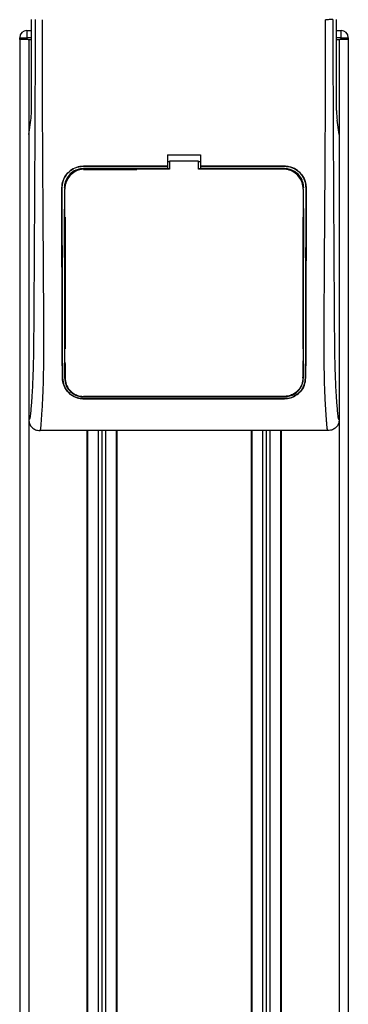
# Model space of a CAD drawing. Header units: millimetres. Extents: x 0 to 420, y 0 to 297.
# Tile 21 of 29: x 182.53 to 189.35, y 216.35 to 236.78. Entities that reach past the tile are written whole.
import ezdxf

# ---------------------------------------------------------------- set-up
doc = ezdxf.new("R2010")
doc.units = ezdxf.units.MM

msp = doc.modelspace()

# ---------------------------------------------------------------- linework, layer by layer
at = {"color": 7, "linetype": 'Continuous', "lineweight": 25}
for p, q in [((182.77198, 234.89401), (182.77198, 236.78444)), ((189.1086, 234.89401), (189.1086, 236.78444)), ((182.68043, 236.557), (182.68043, 236.40538)), ((182.68043, 236.557), (182.77198, 236.557)), ((189.1086, 236.557), (189.20021, 236.557)), ((189.20021, 236.40538), (189.20021, 236.557)), ((182.52878, 236.36747), (182.52878, 192.7759)), ((182.5288, 236.40538), (182.68043, 236.40538)), ((182.5288, 236.36747), (182.5288, 236.40538)), ((182.68043, 236.36747), (182.5288, 236.36747)), ((182.68043, 236.40538), (182.68043, 236.36747)), ((182.77198, 236.40538), (182.68043, 236.40538)), ((182.70255, 236.36747), (182.68043, 236.36747)), ((182.70255, 236.36747), (182.71831, 236.36747)), ((182.71831, 236.36747), (182.71831, 192.7759)), ((182.71831, 236.36747), (182.77198, 236.36747)), ((189.20021, 236.40538), (189.1086, 236.40538)), ((189.1086, 236.36747), (189.16228, 236.36747)), ((189.16228, 236.36747), (189.16228, 192.7759)), ((189.16228, 236.36747), (189.17804, 236.36747)), ((189.20021, 236.36747), (189.17804, 236.36747)), ((189.20021, 236.36747), (189.20021, 236.40538)), ((189.20021, 236.40538), (189.35183, 236.40538)), ((189.35183, 236.36747), (189.20021, 236.36747)), ((189.35181, 236.36747), (189.35181, 192.7759)), ((189.35183, 236.40538), (189.35183, 236.36747)), ((182.71831, 234.39638), (182.76234, 234.69911)), ((189.16228, 234.39638), (189.11824, 234.69911)), ((182.71831, 234.39638), (182.71831, 228.48308)), ((189.16228, 234.39638), (189.16228, 228.48308)), ((185.59914, 233.97682), (186.28144, 233.97682)), ((185.59914, 233.97682), (185.59914, 233.74125)), ((186.28144, 233.97682), (186.28144, 233.74125)), ((185.59914, 233.74125), (183.85548, 233.74125)), ((183.85548, 233.74059), (183.85548, 233.74125)), ((183.85548, 233.74059), (185.59914, 233.74059)), ((185.59914, 233.69081), (183.85548, 233.69081)), ((183.85548, 233.69081), (183.85548, 233.67123)), ((185.59914, 233.83915), (185.63705, 233.83915)), ((185.59914, 233.74059), (185.59914, 233.74125)), ((185.59914, 233.73946), (185.59914, 233.69081)), ((185.59914, 233.69081), (185.59914, 233.68754)), ((185.63705, 233.68754), (185.59914, 233.68754)), ((185.63705, 233.84708), (185.63705, 233.6801)), ((186.24354, 233.84708), (185.63705, 233.84708)), ((186.24354, 233.6801), (186.24354, 233.84708)), ((186.24354, 233.83915), (186.28144, 233.83915)), ((186.28144, 233.68754), (186.24354, 233.68754)), ((188.02511, 233.74125), (186.28144, 233.74125)), ((186.28144, 233.74059), (186.28144, 233.74125)), ((186.28144, 233.74059), (188.02511, 233.74059)), ((186.28144, 233.73946), (186.28144, 233.69081)), ((188.02511, 233.69081), (186.28144, 233.69081)), ((186.28144, 233.69081), (186.28144, 233.68754)), ((188.02511, 233.74059), (188.02511, 233.74125)), ((188.02511, 233.69081), (188.02511, 233.67123)), ((183.85548, 233.67123), (184.96062, 233.67123)), ((187.99833, 233.6801), (186.24354, 233.6801)), ((183.40514, 233.28949), (183.40448, 233.28949)), ((183.45454, 233.28953), (183.47377, 233.28953)), ((188.42605, 233.28953), (188.40681, 233.28953)), ((188.41495, 233.28019), (188.41492, 233.28093)), ((188.47544, 233.28949), (188.47611, 233.28949)), ((183.46527, 233.26233), (183.46523, 233.26166)), ((188.41534, 233.26167), (188.41531, 233.26234)), ((183.46565, 232.83801), (183.46565, 232.8341)), ((183.47377, 232.68296), (183.47377, 229.95374)), ((188.40681, 232.68296), (188.40681, 229.95374)), ((188.41496, 232.86421), (188.41496, 232.86443)), ((183.47377, 229.6505), (183.47377, 229.34733)), ((188.40681, 229.6505), (188.40681, 229.51771)), ((188.40994, 229.61381), (188.41019, 229.53243)), ((183.4175, 229.34706), (183.41679, 229.34705)), ((188.40918, 229.34742), (188.40942, 229.36066)), ((188.46308, 229.34706), (188.46379, 229.34705)), ((185.88343, 228.96563), (183.85548, 228.96563)), ((183.85548, 228.95616), (188.02511, 228.95616)), ((183.85548, 228.91688), (188.02511, 228.91688)), ((183.85548, 228.91688), (183.85548, 228.91609)), ((188.02511, 228.91609), (183.85548, 228.91609)), ((185.88343, 228.96563), (185.88939, 228.95968)), ((185.88939, 228.96548), (185.88939, 228.95968)), ((185.9912, 228.95968), (185.88939, 228.95968)), ((185.9912, 228.95968), (185.99715, 228.96563)), ((185.9912, 228.95968), (185.9912, 228.96551)), ((188.02511, 228.96563), (185.99715, 228.96563)), ((188.02511, 228.95616), (188.02511, 228.96563)), ((188.02511, 228.91688), (188.02511, 228.91609)), ((188.93398, 228.25565), (182.9466, 228.25565)), ((183.91992, 228.25565), (183.91992, 192.7759)), ((183.93887, 228.25565), (183.93887, 192.7759)), ((184.15872, 228.25565), (184.15872, 194.75565)), ((184.23453, 228.25565), (184.23453, 194.76595)), ((184.31035, 228.25565), (184.31035, 194.75565)), ((184.5302, 228.25565), (184.5302, 192.7759)), ((184.54915, 228.25565), (184.54915, 192.7759)), ((187.33143, 228.25565), (187.33143, 192.7759)), ((187.35038, 228.25565), (187.35038, 192.7759)), ((187.57024, 228.25565), (187.57024, 194.75565)), ((187.64605, 228.25565), (187.64605, 194.76595)), ((187.72186, 228.25565), (187.72186, 194.75565)), ((187.94171, 228.25565), (187.94171, 192.7759)), ((187.96067, 228.25565), (187.96067, 192.7759))]:
    msp.add_line(p, q, dxfattribs=at)
at = {"color": 7, "linetype": 'Continuous', "lineweight": 25, "flags": 128}
msp.add_lwpolyline([(185.63705, 233.6801), (184.28419, 233.6801), (183.88226, 233.6801)], dxfattribs=at)
at = {"color": 7, "linetype": 'Continuous', "lineweight": 25}
for centre, start, end in [((182.68043, 236.40538), 90, 180), ((189.20021, 236.40538), 0, 90)]:
    msp.add_arc(centre, 0.15162, start, end, dxfattribs=at)
for centre, start_param, end_param in [((182.75209, 234.89401), 3.68307423, 4.71238898), ((189.1285, 234.89401), 1.57079633, 2.60011107)]:
    msp.add_ellipse(centre, major_axis=(0, 0.22743), ratio=0.08748866, start_param=start_param, end_param=end_param, dxfattribs=at)
for points, knots in [([(182.85108, 236.78444), (182.85054, 236.58003), (182.84945, 236.16431), (182.8473, 235.53051), (182.84477, 234.88558), (182.84201, 234.26467), (182.83913, 233.67551), (182.83692, 233.25431), (182.83539, 232.97184), (182.8346, 232.8263), (182.83377, 232.67796), (182.83292, 232.52682), (182.83205, 232.37287), (182.83116, 232.21852), (182.83022, 232.0554), (182.82916, 231.87517), (182.82794, 231.66709), (182.82655, 231.43115), (182.82505, 231.17827), (182.82339, 230.8978), (182.8215, 230.59608), (182.81909, 230.2743), (182.81592, 229.97041), (182.81144, 229.69201), (182.80506, 229.44032), (182.79566, 229.20465), (182.78461, 229.01276), (182.77344, 228.85264), (182.76314, 228.72261), (182.75411, 228.61068), (182.74531, 228.53888), (182.73853, 228.50912), (182.73286, 228.49441), (182.72824, 228.48701), (182.72335, 228.48311), (182.72001, 228.48309), (182.71831, 228.48308)], [0, 0, 0, 0, 0.06946876, 0.14129082, 0.21546943, 0.28878046, 0.35249328, 0.41592792, 0.43212319, 0.44863682, 0.46546884, 0.48261925, 0.50008806, 0.51787528, 0.53516899, 0.55562395, 0.57924015, 0.60601761, 0.63595633, 0.6653451, 0.70151587, 0.73871879, 0.77505525, 0.80544439, 0.8348007, 0.86386977, 0.89313471, 0.91269266, 0.93347159, 0.95287654, 0.9643483, 0.97519881, 0.98089522, 0.9869973, 0.99335869, 1, 1, 1, 1]), ([(182.9466, 228.25565), (182.94872, 228.25623), (182.95327, 228.25748), (182.9593, 228.26958), (182.96598, 228.29647), (182.97095, 228.33699), (182.97542, 228.39061), (182.97991, 228.45342), (182.9864, 228.54524), (182.9941, 228.6526), (183.00097, 228.76224), (183.00884, 228.90476), (183.01687, 229.08856), (183.02398, 229.3317), (183.02861, 229.61814), (183.03002, 229.84572), (183.03041, 229.99868), (183.0305, 230.05896), (183.03053, 230.12214), (183.0305, 230.18839), (183.03042, 230.2579), (183.03028, 230.33087), (183.02995, 230.45776), (183.02924, 230.64903), (183.02783, 230.93812), (183.02579, 231.29568), (183.02307, 231.73405), (183.02087, 232.07014), (183.01945, 232.28381), (183.01898, 232.35335), (183.01847, 232.42954), (183.01791, 232.5126), (183.0173, 232.60275), (183.01665, 232.7002), (183.01595, 232.8052), (183.01489, 232.96525), (183.01346, 233.18358), (183.01178, 233.44665), (183.0099, 233.75343), (183.00804, 234.07547), (183.00609, 234.44106), (183.00395, 234.9128), (183.00211, 235.49713), (183.00115, 236.15679), (183.00181, 236.57907), (183.00212, 236.78023)], [0, 0, 0, 0, 0.00965422, 0.02080777, 0.03106144, 0.04695632, 0.05363076, 0.06332171, 0.07944787, 0.09513433, 0.11098812, 0.1264164, 0.15394151, 0.18248268, 0.21412153, 0.25173969, 0.25807756, 0.26470639, 0.27164528, 0.2789144, 0.28653502, 0.29452959, 0.30292173, 0.32825756, 0.35736257, 0.39783448, 0.44561968, 0.50125245, 0.50814496, 0.51574476, 0.52407276, 0.53315127, 0.54300388, 0.5536554, 0.56513175, 0.57745987, 0.6061763, 0.63677252, 0.6637765, 0.70682954, 0.7424198, 0.78369849, 0.86155909, 0.93405144, 1, 1, 1, 1]), ([(188.93398, 228.25565), (188.93174, 228.25632), (188.92724, 228.25765), (188.92113, 228.27011), (188.91654, 228.28872), (188.91319, 228.30971), (188.91075, 228.32913), (188.90857, 228.35053), (188.90646, 228.37492), (188.90418, 228.40405), (188.8995, 228.47037), (188.89148, 228.58077), (188.88175, 228.72469), (188.87234, 228.89138), (188.86371, 229.08854), (188.85627, 229.34313), (188.85164, 229.64585), (188.85004, 229.95102), (188.85002, 230.24672), (188.85085, 230.54309), (188.85216, 230.82471), (188.85352, 231.07479), (188.85457, 231.25358), (188.85554, 231.41458), (188.85645, 231.56087), (188.85742, 231.71458), (188.85845, 231.87582), (188.85955, 232.04468), (188.86074, 232.22557), (188.86215, 232.43456), (188.86387, 232.68944), (188.86597, 233.00532), (188.8682, 233.35045), (188.87051, 233.72209), (188.87255, 234.07546), (188.87447, 234.43756), (188.8763, 234.8373), (188.87793, 235.29015), (188.87902, 235.79092), (188.87935, 236.28518), (188.87875, 236.61785), (188.87846, 236.78023)], [0, 0, 0, 0, 0.01040061, 0.02080672, 0.03106116, 0.03614099, 0.04145683, 0.04698488, 0.05107961, 0.056575, 0.06335413, 0.08477825, 0.10578404, 0.12644249, 0.15396653, 0.18250697, 0.21827305, 0.25692616, 0.28371553, 0.31573913, 0.35433978, 0.37618226, 0.39782595, 0.41302567, 0.42902685, 0.44584073, 0.46347795, 0.48194851, 0.50126173, 0.52284596, 0.55053669, 0.58490472, 0.6264984, 0.66378186, 0.70683381, 0.74242415, 0.78255841, 0.83794342, 0.89093876, 0.94676606, 1, 1, 1, 1]), ([(189.02951, 236.78444), (189.02605, 236.78393), (189.01887, 236.78289), (188.98319, 236.78152), (188.93406, 236.78053), (188.89655, 236.78033), (188.87846, 236.78023)], [0, 0, 0, 0, 0.24120147, 0.5, 0.75879853, 1, 1, 1, 1]), ([(189.02951, 236.78444), (189.03004, 236.58003), (189.03113, 236.16431), (189.03328, 235.53051), (189.03581, 234.88558), (189.03858, 234.26467), (189.04146, 233.67551), (189.04366, 233.25431), (189.04519, 232.97184), (189.04599, 232.8263), (189.04681, 232.67796), (189.04766, 232.52682), (189.04854, 232.37287), (189.04942, 232.21852), (189.05037, 232.0554), (189.05142, 231.87517), (189.05264, 231.66709), (189.05404, 231.43115), (189.05554, 231.17827), (189.05719, 230.8978), (189.05908, 230.59608), (189.0615, 230.2743), (189.06466, 229.97041), (189.06914, 229.69201), (189.07552, 229.44032), (189.08493, 229.20465), (189.09598, 229.01276), (189.10714, 228.85264), (189.11745, 228.72261), (189.12648, 228.61068), (189.13528, 228.53888), (189.14205, 228.50912), (189.14772, 228.49441), (189.15234, 228.48701), (189.15724, 228.48311), (189.16057, 228.48309), (189.16228, 228.48308)], [0, 0, 0, 0, 0.06946876, 0.14129082, 0.21546943, 0.28878046, 0.35249328, 0.41592792, 0.43212319, 0.44863682, 0.46546884, 0.48261925, 0.50008806, 0.51787528, 0.53516899, 0.55562395, 0.57924015, 0.60601761, 0.63595633, 0.6653451, 0.70151587, 0.73871879, 0.77505525, 0.80544439, 0.8348007, 0.86386977, 0.89313471, 0.91269266, 0.93347159, 0.95287654, 0.9643483, 0.97519881, 0.98089522, 0.9869973, 0.99335869, 1, 1, 1, 1]), ([(183.40448, 233.28949), (183.40938, 233.34024), (183.41919, 233.44173), (183.49685, 233.57713), (183.61131, 233.67933), (183.73826, 233.73352), (183.82216, 233.73905), (183.85548, 233.74125)], [0, 0, 0, 0, 0.21475602, 0.42951429, 0.64422712, 0.85870581, 1, 1, 1, 1]), ([(183.85548, 233.74059), (183.80489, 233.73562), (183.70372, 233.72568), (183.5689, 233.64817), (183.46705, 233.53413), (183.41278, 233.40724), (183.40732, 233.32314), (183.40514, 233.28949)], [0, 0, 0, 0, 0.21414767, 0.42829231, 0.64246418, 0.85690992, 1, 1, 1, 1]), ([(183.85548, 233.69081), (183.81044, 233.68638), (183.72037, 233.67753), (183.6003, 233.60853), (183.50963, 233.50695), (183.46138, 233.39409), (183.45649, 233.31935), (183.45454, 233.28953)], [0, 0, 0, 0, 0.21426889, 0.4285342, 0.64290532, 0.85750372, 1, 1, 1, 1]), ([(188.02511, 233.74125), (188.07576, 233.73627), (188.17706, 233.72632), (188.31213, 233.64872), (188.41414, 233.53444), (188.46847, 233.40735), (188.47392, 233.32315), (188.47611, 233.28949)], [0, 0, 0, 0, 0.21411889, 0.42823185, 0.64257183, 0.85709722, 1, 1, 1, 1]), ([(188.47544, 233.28949), (188.47055, 233.34016), (188.46075, 233.44152), (188.3832, 233.57667), (188.26896, 233.67873), (188.14221, 233.73286), (188.0584, 233.73839), (188.02511, 233.74059)], [0, 0, 0, 0, 0.21476546, 0.42953735, 0.64407835, 0.85860343, 1, 1, 1, 1]), ([(188.42605, 233.28953), (188.42165, 233.33465), (188.41285, 233.42488), (188.3437, 233.54518), (188.24188, 233.63594), (188.1291, 233.68398), (188.05463, 233.68887), (188.02511, 233.69081)], [0, 0, 0, 0, 0.2148934, 0.42979128, 0.6445612, 0.85909273, 1, 1, 1, 1]), ([(183.88226, 233.6801), (183.83545, 233.6755), (183.74185, 233.6663), (183.61706, 233.59458), (183.52275, 233.48897), (183.47243, 233.37145), (183.46732, 233.29352), (183.46527, 233.26233)], [0, 0, 0, 0, 0.21399393, 0.42798011, 0.64218009, 0.8568088, 1, 1, 1, 1]), ([(188.41531, 233.26234), (188.41073, 233.30934), (188.40157, 233.40336), (188.32954, 233.52868), (188.2235, 233.62316), (188.10623, 233.67303), (188.0289, 233.6781), (187.99833, 233.6801)], [0, 0, 0, 0, 0.21516442, 0.43033682, 0.64528255, 0.85978468, 1, 1, 1, 1]), ([(183.41679, 229.34705), (183.41572, 229.44173), (183.41356, 229.63125), (183.41121, 230.02962), (183.40921, 230.72522), (183.40717, 231.84719), (183.40546, 232.76526), (183.40448, 233.28949)], [0, 0, 0, 0, 0.0751699, 0.15046197, 0.30471802, 0.60298005, 1, 1, 1, 1]), ([(183.40514, 233.28949), (183.40618, 232.73739), (183.40793, 231.80295), (183.40997, 230.67655), (183.41198, 230.00677), (183.4143, 229.62472), (183.41644, 229.43956), (183.4175, 229.34706)], [0, 0, 0, 0, 0.41807116, 0.70759656, 0.85269501, 0.92640805, 1, 1, 1, 1]), ([(183.46586, 233.28491), (183.46585, 233.28481), (183.46584, 233.28457), (183.46583, 233.28432), (183.46582, 233.28417)], [0, 0, 0, 0, 0.40986835, 1, 1, 1, 1]), ([(188.46308, 229.34706), (188.46411, 229.43596), (188.46617, 229.6139), (188.46853, 229.98838), (188.47054, 230.64324), (188.4726, 231.77707), (188.47437, 232.71874), (188.47544, 233.28949)], [0, 0, 0, 0, 0.07077185, 0.14164915, 0.28693077, 0.56781152, 1, 1, 1, 1]), ([(188.47611, 233.28949), (188.47506, 232.73077), (188.4733, 231.79304), (188.47125, 230.66503), (188.46924, 230.00117), (188.46694, 229.6226), (188.46484, 229.43886), (188.46379, 229.34705)], [0, 0, 0, 0, 0.42314865, 0.71019334, 0.85405024, 0.92708002, 1, 1, 1, 1]), ([(183.4714, 229.3474), (183.47068, 229.48381), (183.46924, 229.75618), (183.46839, 230.18133), (183.46762, 230.74893), (183.46667, 231.77686), (183.46583, 232.66215), (183.46527, 233.26233)], [0, 0, 0, 0, 0.10832852, 0.21630795, 0.32475275, 0.54221862, 1, 1, 1, 1]), ([(188.41531, 233.26234), (188.4152, 233.12804), (188.41458, 232.42026), (188.41355, 231.41297), (188.41261, 230.38848), (188.41152, 229.86371), (188.41046, 229.5653), (188.40961, 229.42003), (188.40918, 229.34742)], [0, 0, 0, 0, 0.10239866, 0.53964737, 0.7684394, 0.8834143, 0.94173064, 1, 1, 1, 1]), ([(188.42195, 232.69894), (188.42196, 232.71071), (188.42203, 232.78915), (188.42211, 232.87948), (188.42218, 232.95805), (188.42219, 232.96994)], [0, 0, 0, 0, 0.13029442, 0.86835082, 1, 1, 1, 1]), ([(183.45495, 232.8513), (183.45544, 232.33921), (183.45624, 231.49786), (183.45714, 230.49083), (183.45821, 229.91441), (183.45933, 229.58629), (183.46027, 229.42696), (183.46074, 229.34733)], [0, 0, 0, 0, 0.4360534, 0.71641645, 0.85714882, 0.92861443, 1, 1, 1, 1]), ([(183.45864, 232.69894), (183.45897, 232.70326), (183.45958, 232.71109), (183.46386, 232.71764), (183.46578, 232.72057)], [0, 0, 0, 0, 0.55228235, 1, 1, 1, 1]), ([(188.41482, 232.72056), (188.41674, 232.71761), (188.421, 232.71106), (188.42161, 232.70324), (188.42195, 232.69894)], [0, 0, 0, 0, 0.45024376, 1, 1, 1, 1]), ([(188.41985, 229.34733), (188.42036, 229.43636), (188.4214, 229.61456), (188.42257, 229.98955), (188.42376, 230.74418), (188.4246, 231.73527), (188.42535, 232.53384), (188.42565, 232.86188)], [0, 0, 0, 0, 0.079445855, 0.159010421, 0.32209443, 0.721524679, 1, 1, 1, 1]), ([(183.46181, 229.94125), (183.46184, 229.92933), (183.46204, 229.8476), (183.46232, 229.75436), (183.46262, 229.67374), (183.46267, 229.66205)], [0, 0, 0, 0, 0.12747188, 0.87343808, 1, 1, 1, 1]), ([(183.46907, 229.91937), (183.46698, 229.92269), (183.46275, 229.92939), (183.46212, 229.93727), (183.46181, 229.94125)], [0, 0, 0, 0, 0.49468917, 1, 1, 1, 1]), ([(188.41878, 229.94125), (188.41842, 229.93692), (188.41778, 229.9291), (188.41345, 229.92258), (188.41152, 229.91967)], [0, 0, 0, 0, 0.55408242, 1, 1, 1, 1]), ([(183.46267, 229.66205), (183.46299, 229.66646), (183.46357, 229.67429), (183.46792, 229.68085), (183.46982, 229.68372)], [0, 0, 0, 0, 0.562947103, 1, 1, 1, 1]), ([(188.41082, 229.68388), (188.41277, 229.68083), (188.41701, 229.67416), (188.4176, 229.6663), (188.41792, 229.66205)], [0, 0, 0, 0, 0.45793638, 1, 1, 1, 1]), ([(183.85548, 228.91609), (183.81188, 228.91991), (183.72483, 228.92754), (183.60674, 228.98585), (183.50661, 229.07637), (183.43332, 229.19965), (183.42221, 229.29872), (183.41679, 229.34705)], [0, 0, 0, 0, 0.18070781, 0.36082696, 0.55652595, 0.78366481, 1, 1, 1, 1]), ([(183.4175, 229.34706), (183.42391, 229.29437), (183.43673, 229.18908), (183.52374, 229.05431), (183.64288, 228.96235), (183.76304, 228.92153), (183.83102, 228.91811), (183.85548, 228.91688)], [0, 0, 0, 0, 0.236548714, 0.472711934, 0.717464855, 0.898342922, 1, 1, 1, 1]), ([(183.46074, 229.34733), (183.46622, 229.2996), (183.47717, 229.20421), (183.55527, 229.0816), (183.66287, 228.99777), (183.77137, 228.96045), (183.83319, 228.9573), (183.85548, 228.95616)], [0, 0, 0, 0, 0.23673887, 0.47316088, 0.71562514, 0.89747206, 1, 1, 1, 1]), ([(183.4714, 229.3474), (183.47658, 229.30154), (183.48696, 229.20952), (183.56162, 229.09002), (183.66546, 229.0072), (183.77168, 228.96955), (183.83294, 228.96621), (183.85548, 228.96498)], [0, 0, 0, 0, 0.23322605, 0.46795306, 0.710104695, 0.893347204, 1, 1, 1, 1]), ([(188.40918, 229.34742), (188.40401, 229.30157), (188.39363, 229.20958), (188.319, 229.09009), (188.21518, 229.00726), (188.10894, 228.9696), (188.04766, 228.96625), (188.02511, 228.96502)], [0, 0, 0, 0, 0.23316514, 0.46784507, 0.70999165, 0.8932536, 1, 1, 1, 1]), ([(188.02511, 228.95616), (188.06446, 228.95963), (188.14304, 228.96656), (188.24951, 229.01947), (188.33946, 229.10132), (188.40549, 229.21315), (188.4151, 229.30296), (188.41985, 229.34733)], [0, 0, 0, 0, 0.18035102, 0.3601287, 0.55478827, 0.78001788, 1, 1, 1, 1]), ([(188.02511, 228.91688), (188.06843, 228.92066), (188.15492, 228.92821), (188.27227, 228.98585), (188.37216, 229.07538), (188.44614, 229.19835), (188.4575, 229.29802), (188.46308, 229.34706)], [0, 0, 0, 0, 0.17938613, 0.35816799, 0.55280214, 0.77998913, 1, 1, 1, 1]), ([(188.46379, 229.34705), (188.45742, 229.29443), (188.44468, 229.18926), (188.35798, 229.05447), (188.239, 228.96217), (188.11861, 228.92085), (188.04992, 228.91735), (188.02511, 228.91609)], [0, 0, 0, 0, 0.23569901, 0.471025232, 0.714202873, 0.896779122, 1, 1, 1, 1]), ([(183.85548, 228.96498), (183.99855, 228.96504), (184.7139, 228.96531), (186.10378, 228.96571), (187.35058, 228.96526), (188.02511, 228.96502)], [0, 0, 0, 0, 0.10293773, 0.51468867, 1, 1, 1, 1]), ([(182.71831, 228.48308), (182.72175, 228.45323), (182.72864, 228.39354), (182.78151, 228.31841), (182.85693, 228.2659), (182.91667, 228.25907), (182.9466, 228.25565)], [0, 0, 0, 0, 0.24994474, 0.4997361, 0.74942287, 1, 1, 1, 1]), ([(189.16228, 228.48308), (189.15883, 228.45323), (189.15194, 228.39354), (189.09908, 228.31841), (189.02366, 228.2659), (188.96391, 228.25907), (188.93398, 228.25565)], [0, 0, 0, 0, 0.249944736, 0.499736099, 0.749422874, 1, 1, 1, 1])]:
    msp.add_open_spline(points, degree=3, knots=knots, dxfattribs=at)

doc.saveas('drawing.dxf')
